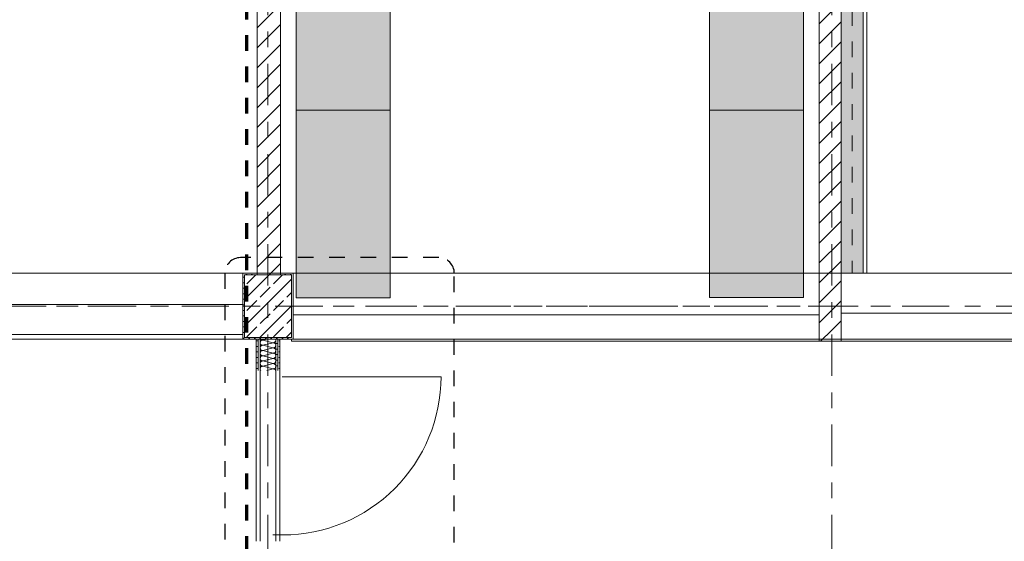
# Model space of a CAD drawing. Header units: metres. Extents: x -3.6 to 84.5, y -11 to 16.8.
# Tile 22 of 34: x 31.3 to 37.6, y 6.8 to 10.1. Entities that reach past the tile are written whole.
import ezdxf

# ---------------------------------------------------------------- set-up
doc = ezdxf.new("R2010")
doc.units = ezdxf.units.M
doc.header["$MEASUREMENT"] = 0
for name, pattern in [('Achse', [0.2, 0.1, -0.05, 0, -0.05]), ('Punktlinie eng', [0.0375, 0.0125, -0.025]), ('Strichlinie doppelt', [0.546806, 0.264583, -0.105833, 0.070556, -0.105833]), ('Strichlinie eng', [0.115, 0.075, -0.04]), ('Wipeout_Contour', [1, 0, -1])]:
    doc.linetypes.add(name, pattern=pattern)
for name, color, linetype in [('208 - Marker.Detail', 7, 'Continuous'), ('301 - Elemente.Linie', 7, 'Continuous'), ('451 - Universal.Achsen Raster', 7, 'Continuous'), ('605 - Struktur.Wand Innen', 7, 'Continuous'), ('607 - Struktur.Stütze', 7, 'Continuous'), ('608 - Struktur.Träger', 7, 'Continuous'), ('612 - Struktur.Stahlbau', 7, 'Continuous'), ('701 - Einrichtung.Möbel', 7, 'Continuous'), ('Neubau_605 - Struktur.Wand Innen', 7, 'Continuous'), ('Neubau_606 - Struktur.Wand Innen Ausbau', 7, 'Continuous'), ('Neubau_612 - Struktur.Stahlbau', 7, 'Continuous'), ('Neubau_653 - Abdeckung.TB Verkofferung', 7, 'Continuous')]:
    doc.layers.add(name, color=color, linetype=linetype)
pattern_1 = [(45, (0, 0), (-0.0636396, 0.0636396), [])]
pattern_2 = [(45, (0, 0), (-0.01767767, 0.01767767), [0, -0.025])]

# ---------------------------------------------------------------- blocks, each defined once
blk = doc.blocks.new('*X2')
at = {"layer": 'Neubau_606 - Struktur.Wand Innen Ausbau', "color": 7, "linetype": 'Continuous', "lineweight": 5}
for p, q in [((32.8803, 8.0699), (32.88, 8.0667)), ((32.88, 8.0667), (32.8803, 8.0634)), ((32.8813, 8.073), (32.8803, 8.0699)), ((32.8803, 8.0634), (32.8813, 8.0603)), ((32.8828, 8.0759), (32.8813, 8.073)), ((32.8813, 8.0603), (32.8828, 8.0574)), ((32.8849, 8.0785), (32.8828, 8.0759)), ((32.8828, 8.0574), (32.8849, 8.0549)), ((32.8834, 8.09), (32.8849, 8.0882)), ((32.8849, 8.0882), (32.8874, 8.0861)), ((32.8874, 8.0805), (32.8849, 8.0785)), ((32.8849, 8.0549), (32.8874, 8.0528)), ((32.8874, 8.0861), (32.8903, 8.0846)), ((32.8903, 8.0821), (32.8874, 8.0805)), ((32.8874, 8.0528), (32.8903, 8.0513)), ((32.8903, 8.0487), (32.8874, 8.0472)), ((32.8903, 8.0846), (32.8934, 8.0837)), ((32.8934, 8.083), (32.8903, 8.0821)), ((32.8903, 8.0513), (32.8934, 8.0503)), ((32.8934, 8.0497), (32.8903, 8.0487)), ((32.8934, 8.0837), (32.8967, 8.0833)), ((32.8967, 8.0833), (32.8934, 8.083)), ((32.8934, 8.0503), (32.8967, 8.05)), ((32.8967, 8.05), (32.8934, 8.0497)), ((32.9233, 8.09), (32.8967, 8.0833)), ((32.9633, 8.0667), (32.8967, 8.0833)), ((32.9633, 8.0667), (32.8967, 8.05)), ((32.9633, 8.0333), (32.8967, 8.05)), ((32.9633, 8.0667), (32.9666, 8.067)), ((32.9666, 8.0663), (32.9633, 8.0667)), ((32.9666, 8.067), (32.9697, 8.0679)), ((32.9697, 8.0654), (32.9666, 8.0663)), ((32.9697, 8.0679), (32.9726, 8.0695)), ((32.9726, 8.0639), (32.9697, 8.0654)), ((32.9726, 8.0695), (32.9751, 8.0715)), ((32.9751, 8.0618), (32.9726, 8.0639)), ((32.9751, 8.0715), (32.9772, 8.0741)), ((32.9772, 8.0593), (32.9751, 8.0618)), ((32.9772, 8.0741), (32.9787, 8.077)), ((32.9787, 8.0564), (32.9772, 8.0593)), ((32.9787, 8.0897), (32.9786, 8.09)), ((32.9797, 8.0866), (32.9787, 8.0897)), ((32.9787, 8.077), (32.9797, 8.0801)), ((32.9797, 8.0533), (32.9787, 8.0564)), ((32.98, 8.0833), (32.9797, 8.0866)), ((32.9797, 8.0801), (32.98, 8.0833)), ((32.98, 8.05), (32.9797, 8.0533)), ((32.9797, 8.0467), (32.98, 8.05)), ((32.8803, 8.0366), (32.88, 8.0333)), ((32.88, 8.0333), (32.8803, 8.0301)), ((32.8803, 8.0033), (32.88, 8)), ((32.88, 8), (32.8803, 7.9967)), ((32.8813, 8.0397), (32.8803, 8.0366)), ((32.8803, 8.0301), (32.8813, 8.027)), ((32.8813, 8.0064), (32.8803, 8.0033)), ((32.8803, 7.9967), (32.8813, 7.9936)), ((32.8828, 8.0426), (32.8813, 8.0397)), ((32.8813, 8.027), (32.8828, 8.0241)), ((32.8828, 8.0093), (32.8813, 8.0064)), ((32.8813, 7.9936), (32.8828, 7.9907)), ((32.8849, 8.0451), (32.8828, 8.0426)), ((32.8828, 8.0241), (32.8849, 8.0215)), ((32.8849, 8.0118), (32.8828, 8.0093)), ((32.8828, 7.9907), (32.8849, 7.9882)), ((32.8874, 8.0472), (32.8849, 8.0451)), ((32.8849, 8.0215), (32.8874, 8.0195)), ((32.8874, 8.0139), (32.8849, 8.0118)), ((32.8849, 7.9882), (32.8874, 7.9861)), ((32.8874, 8.0195), (32.8903, 8.0179)), ((32.8903, 8.0154), (32.8874, 8.0139)), ((32.8874, 7.9861), (32.8903, 7.9846)), ((32.8903, 8.0179), (32.8934, 8.017)), ((32.8934, 8.0163), (32.8903, 8.0154)), ((32.8934, 8.017), (32.8967, 8.0167)), ((32.8967, 8.0167), (32.8934, 8.0163)), ((32.9633, 8.0333), (32.8967, 8.0167)), ((32.9633, 8), (32.8967, 8.0167)), ((32.9633, 8), (32.8967, 7.9833)), ((32.9633, 8.0333), (32.9666, 8.0337)), ((32.9666, 8.033), (32.9633, 8.0333)), ((32.9633, 8), (32.9666, 8.0003)), ((32.9666, 7.9997), (32.9633, 8)), ((32.9666, 8.0337), (32.9697, 8.0346)), ((32.9697, 8.0321), (32.9666, 8.033)), ((32.9666, 8.0003), (32.9697, 8.0013)), ((32.9697, 7.9987), (32.9666, 7.9997)), ((32.9697, 8.0346), (32.9726, 8.0361)), ((32.9726, 8.0305), (32.9697, 8.0321)), ((32.9697, 8.0013), (32.9726, 8.0028)), ((32.9726, 7.9972), (32.9697, 7.9987)), ((32.9726, 8.0361), (32.9751, 8.0382)), ((32.9751, 8.0285), (32.9726, 8.0305)), ((32.9726, 8.0028), (32.9751, 8.0049)), ((32.9751, 7.9951), (32.9726, 7.9972)), ((32.9751, 8.0382), (32.9772, 8.0407)), ((32.9772, 8.0259), (32.9751, 8.0285)), ((32.9751, 8.0049), (32.9772, 8.0074)), ((32.9772, 7.9926), (32.9751, 7.9951)), ((32.9772, 8.0407), (32.9787, 8.0436)), ((32.9787, 8.023), (32.9772, 8.0259)), ((32.9772, 8.0074), (32.9787, 8.0103)), ((32.9787, 7.9897), (32.9772, 7.9926)), ((32.9787, 8.0436), (32.9797, 8.0467)), ((32.9797, 8.0199), (32.9787, 8.023)), ((32.9787, 8.0103), (32.9797, 8.0134)), ((32.9797, 7.9866), (32.9787, 7.9897)), ((32.98, 8.0167), (32.9797, 8.0199)), ((32.9797, 8.0134), (32.98, 8.0167)), ((32.98, 7.9833), (32.9797, 7.9866)), ((32.8803, 7.9699), (32.88, 7.9667)), ((32.88, 7.9667), (32.8803, 7.9634)), ((32.8803, 7.9366), (32.88, 7.9333)), ((32.88, 7.9333), (32.8803, 7.9301)), ((32.8813, 7.973), (32.8803, 7.9699)), ((32.8803, 7.9634), (32.8813, 7.9603)), ((32.8813, 7.9397), (32.8803, 7.9366)), ((32.8803, 7.9301), (32.8813, 7.927)), ((32.8828, 7.9759), (32.8813, 7.973)), ((32.8813, 7.9603), (32.8828, 7.9574)), ((32.8828, 7.9426), (32.8813, 7.9397)), ((32.8813, 7.927), (32.8828, 7.9241)), ((32.8849, 7.9785), (32.8828, 7.9759)), ((32.8828, 7.9574), (32.8849, 7.9549)), ((32.8849, 7.9451), (32.8828, 7.9426)), ((32.8828, 7.9241), (32.8849, 7.9215)), ((32.8874, 7.9805), (32.8849, 7.9785)), ((32.8849, 7.9549), (32.8874, 7.9528)), ((32.8874, 7.9472), (32.8849, 7.9451)), ((32.8903, 7.9821), (32.8874, 7.9805)), ((32.8874, 7.9528), (32.8903, 7.9513)), ((32.8903, 7.9487), (32.8874, 7.9472)), ((32.8903, 7.9846), (32.8934, 7.9837)), ((32.8934, 7.983), (32.8903, 7.9821)), ((32.8903, 7.9513), (32.8934, 7.9503)), ((32.8934, 7.9497), (32.8903, 7.9487)), ((32.8934, 7.9837), (32.8967, 7.9833)), ((32.8967, 7.9833), (32.8934, 7.983)), ((32.8934, 7.9503), (32.8967, 7.95)), ((32.8967, 7.95), (32.8934, 7.9497)), ((32.9633, 7.9667), (32.8967, 7.9833)), ((32.9633, 7.9667), (32.8967, 7.95)), ((32.9633, 7.9333), (32.8967, 7.95)), ((32.9633, 7.9333), (32.8967, 7.9167)), ((32.9633, 7.9667), (32.9666, 7.967)), ((32.9666, 7.9663), (32.9633, 7.9667)), ((32.9633, 7.9333), (32.9666, 7.9337)), ((32.9666, 7.933), (32.9633, 7.9333)), ((32.9666, 7.967), (32.9697, 7.9679)), ((32.9697, 7.9654), (32.9666, 7.9663)), ((32.9666, 7.9337), (32.9697, 7.9346)), ((32.9697, 7.9321), (32.9666, 7.933)), ((32.9697, 7.9679), (32.9726, 7.9695)), ((32.9726, 7.9639), (32.9697, 7.9654)), ((32.9697, 7.9346), (32.9726, 7.9361)), ((32.9726, 7.9305), (32.9697, 7.9321)), ((32.9726, 7.9695), (32.9751, 7.9715)), ((32.9751, 7.9618), (32.9726, 7.9639)), ((32.9726, 7.9361), (32.9751, 7.9382)), ((32.9751, 7.9285), (32.9726, 7.9305)), ((32.9751, 7.9715), (32.9772, 7.9741)), ((32.9772, 7.9593), (32.9751, 7.9618)), ((32.9751, 7.9382), (32.9772, 7.9407)), ((32.9772, 7.9259), (32.9751, 7.9285)), ((32.9772, 7.9741), (32.9787, 7.977)), ((32.9787, 7.9564), (32.9772, 7.9593)), ((32.9772, 7.9407), (32.9787, 7.9436)), ((32.9787, 7.923), (32.9772, 7.9259)), ((32.9787, 7.977), (32.9797, 7.9801)), ((32.9797, 7.9533), (32.9787, 7.9564)), ((32.9787, 7.9436), (32.9797, 7.9467)), ((32.9797, 7.9199), (32.9787, 7.923)), ((32.9797, 7.9801), (32.98, 7.9833)), ((32.98, 7.95), (32.9797, 7.9533)), ((32.9797, 7.9467), (32.98, 7.95)), ((32.8803, 7.9033), (32.88, 7.9)), ((32.88, 7.9), (32.8803, 7.8967)), ((32.8813, 7.9064), (32.8803, 7.9033)), ((32.8803, 7.8967), (32.8813, 7.8936)), ((32.8828, 7.9093), (32.8813, 7.9064)), ((32.8813, 7.8936), (32.8828, 7.8907)), ((32.8849, 7.9118), (32.8828, 7.9093)), ((32.8828, 7.8907), (32.8834, 7.89)), ((32.8849, 7.9215), (32.8874, 7.9195)), ((32.8874, 7.9139), (32.8849, 7.9118)), ((32.8874, 7.9195), (32.8903, 7.9179)), ((32.8903, 7.9154), (32.8874, 7.9139)), ((32.8903, 7.9179), (32.8934, 7.917)), ((32.8934, 7.9163), (32.8903, 7.9154)), ((32.8934, 7.917), (32.8967, 7.9167)), ((32.8967, 7.9167), (32.8934, 7.9163)), ((32.9633, 7.9), (32.8967, 7.9167)), ((32.9633, 7.9), (32.9233, 7.89)), ((32.9633, 7.9), (32.9666, 7.9003)), ((32.9666, 7.8997), (32.9633, 7.9)), ((32.9666, 7.9003), (32.9697, 7.9013)), ((32.9697, 7.8987), (32.9666, 7.8997)), ((32.9697, 7.9013), (32.9726, 7.9028)), ((32.9726, 7.8972), (32.9697, 7.8987)), ((32.9726, 7.9028), (32.9751, 7.9049)), ((32.9751, 7.8951), (32.9726, 7.8972)), ((32.9751, 7.9049), (32.9772, 7.9074)), ((32.9772, 7.8926), (32.9751, 7.8951)), ((32.9772, 7.9074), (32.9787, 7.9103)), ((32.9786, 7.89), (32.9772, 7.8926)), ((32.9787, 7.9103), (32.9797, 7.9134)), ((32.98, 7.9167), (32.9797, 7.9199)), ((32.9797, 7.9134), (32.98, 7.9167))]:
    blk.add_line(p, q, dxfattribs=at)

msp = doc.modelspace()

# ---------------------------------------------------------------- hatches: boundary and pattern name
at = {"layer": '701 - Einrichtung.Möbel', "linetype": 'Continuous', "lineweight": 0, "true_color": 0x3a3a3a}
for points in [[(33.71, 10.7496), (33.11, 10.7496), (33.11, 8.354), (33.71, 8.354)], [(35.75, 10.75), (35.75, 8.3544), (36.35, 8.3544), (36.35, 10.75)]]:
    msp.add_hatch(color=250, dxfattribs=at).paths.add_polyline_path(points)
at = {"layer": 'Neubau_606 - Struktur.Wand Innen Ausbau', "linetype": 'Continuous', "lineweight": 0, "true_color": 0x000000}
h = msp.add_hatch(dxfattribs=at)
h.set_pattern_fill('Gips_0001', color=18, style=0, pattern_type=2)
h.set_pattern_definition(pattern_2)
h.paths.add_polyline_path([(32.855, 7.89), (32.8675, 7.89), (32.8675, 8.09), (32.855, 8.09)])
h = msp.add_hatch(dxfattribs=at)
h.set_pattern_fill('Gips_0001', color=18, style=0, pattern_type=2)
h.set_pattern_definition(pattern_2)
h.paths.add_polyline_path([(32.8675, 7.89), (32.88, 7.89), (32.88, 8.09), (32.8675, 8.09)])
h = msp.add_hatch(dxfattribs=at)
h.set_pattern_fill('Gips_0001', color=18, style=0, pattern_type=2)
h.set_pattern_definition(pattern_2)
h.paths.add_polyline_path([(32.98, 7.89), (32.9925, 7.89), (32.9925, 8.09), (32.98, 8.09)])
h = msp.add_hatch(dxfattribs=at)
h.set_pattern_fill('Gips_0001', color=18, style=0, pattern_type=2)
h.set_pattern_definition(pattern_2)
h.paths.add_polyline_path([(32.9925, 7.89), (33.005, 7.89), (33.005, 8.09), (32.9925, 8.09)])

# ---------------------------------------------------------------- linework, layer by layer
at = {"layer": '208 - Marker.Detail', "color": 30, "linetype": 'Punktlinie eng', "lineweight": 25, "true_color": 0xff6e00}
msp.add_line((32.655, 8.51), (32.655, 5.19), dxfattribs=at)
for centre, start, end in [((32.755, 8.51), 90, 180), ((34.02, 8.51), 0, 90)]:
    msp.add_arc(centre, 0.1, start, end, dxfattribs=at)
at = {"layer": '301 - Elemente.Linie', "color": 160, "linetype": 'Strichlinie eng', "lineweight": 70, "true_color": 0x3232ff, "flags": 128}
msp.add_lwpolyline([(15.0261, 14.065), (32.7919, 14.065), (32.7919, -0.365), (15.0261, -0.365)], close=True, dxfattribs=at)
at = {"layer": '701 - Einrichtung.Möbel', "color": 7, "linetype": 'Continuous', "lineweight": 5, "true_color": 0xebebeb}
for p, q in [((33.71, 9.5518), (33.11, 9.5518)), ((35.75, 9.5522), (36.35, 9.5522))]:
    msp.add_line(p, q, dxfattribs=at)
at = {"layer": '701 - Einrichtung.Möbel', "color": 7, "linetype": 'Continuous', "lineweight": 5, "true_color": 0xebebeb, "flags": 128}
for points in [[(33.71, 10.7496), (33.71, 8.354), (33.11, 8.354), (33.11, 10.7496)], [(35.75, 10.75), (35.75, 8.3544), (36.35, 8.3544), (36.35, 10.75)]]:
    msp.add_lwpolyline(points, close=True, dxfattribs=at)
at = {"layer": 'Neubau_605 - Struktur.Wand Innen', "color": 1, "linetype": 'Continuous', "lineweight": 13, "flags": 128}
for points in [[(32.77, 8.31), (30.765, 8.31)], [(30.765, 8.12), (32.77, 8.12)]]:
    msp.add_lwpolyline(points, dxfattribs=at)
at = {"layer": 'Neubau_606 - Struktur.Wand Innen Ausbau', "color": 1, "linetype": 'Continuous', "lineweight": 9}
for p, q in [((32.8675, 7.89), (32.8675, 8.09)), ((32.9925, 7.89), (32.9925, 8.09))]:
    msp.add_line(p, q, dxfattribs=at)
at = {"layer": 'Neubau_606 - Struktur.Wand Innen Ausbau', "color": 1, "linetype": 'Continuous', "lineweight": 13}
for p, q in [((32.88, 7.89), (32.88, 8.09)), ((32.98, 7.89), (32.98, 8.09)), ((32.855, 7.89), (32.855, 6.798)), ((32.855, 7.89), (32.855, 6.798)), ((32.88, 7.89), (32.88, 6.798)), ((32.98, 7.89), (32.98, 6.798)), ((33.005, 6.798), (33.005, 7.89)), ((33.005, 7.89), (33.005, 6.798))]:
    msp.add_line(p, q, dxfattribs=at)
at = {"layer": 'Neubau_606 - Struktur.Wand Innen Ausbau', "color": 1, "linetype": 'Continuous', "lineweight": 13, "flags": 128}
for points in [[(32.855, 8.09), (32.855, 7.89)], [(33.005, 7.89), (33.005, 8.09)]]:
    msp.add_lwpolyline(points, dxfattribs=at)
at = {"layer": 'Neubau_612 - Struktur.Stahlbau', "color": 1, "linetype": 'Achse', "lineweight": 9}
msp.add_line((36.66, 12.99), (36.66, 8.51), dxfattribs=at)
at = {"layer": 'Neubau_612 - Struktur.Stahlbau', "color": 1, "linetype": 'Continuous', "lineweight": 13}
msp.add_line((36.73, 12.99), (36.73, 8.51), dxfattribs=at)
at = {"layer": 'Neubau_653 - Abdeckung.TB Verkofferung', "color": 1, "linetype": 'Continuous', "lineweight": 9}
for p, q in [((36.59, 8.51), (36.59, 12.99)), ((36.755, 8.51), (36.755, 12.99)), ((36.755, 8.51), (36.59, 8.51))]:
    msp.add_line(p, q, dxfattribs=at)
at = {"layer": 'Neubau_653 - Abdeckung.TB Verkofferung', "color": 1, "linetype": 'Continuous', "lineweight": 5, "flags": 128}
msp.add_lwpolyline([(32.96, 6.839), (33.025, 6.839, 0.414234), (34.035, 7.849), (33.02, 7.849)], format="xyb", dxfattribs=at)

# ---------------------------------------------------------------- block references
at = {"layer": 'Neubau_606 - Struktur.Wand Innen Ausbau', "color": 1, "lineweight": 13}
msp.add_blockref('*X2', (0, 0), dxfattribs=at)

# ---------------------------------------------------------------- wipeouts: each hides what was drawn before it
at = {"color": 254, "linetype": 'Wipeout_Contour', "lineweight": 0, "ltscale": 138.819045}
msp.add_wipeout([(33.01, 8.5), (33.01, 13), (32.86, 13), (32.86, 8.5)], dxfattribs=at).dxf.layer = '605 - Struktur.Wand Innen'
at = {"color": 254, "linetype": 'Wipeout_Contour', "lineweight": 0, "ltscale": 211.746295}
msp.add_wipeout([(33.08, 8.0755), (36.45, 8.0755), (36.45, 8.2455), (33.09, 8.2455), (33.09, 8.09), (33.08, 8.09)], dxfattribs=at).dxf.layer = '605 - Struktur.Wand Innen'
at = {"color": 254, "linetype": 'Wipeout_Contour', "lineweight": 0, "ltscale": 152.973179}
msp.add_wipeout([(38.13, 8.2555), (36.59, 8.2555), (36.59, 8.0755), (38.13, 8.0755)], dxfattribs=at).dxf.layer = '605 - Struktur.Wand Innen'

# ---------------------------------------------------------------- next in the draw order: hatches: boundary and pattern name
at = {"layer": '605 - Struktur.Wand Innen', "linetype": 'Continuous', "lineweight": 0, "true_color": 0x000000}
h = msp.add_hatch(dxfattribs=at)
h.set_pattern_fill('MW_Ziegel_0001', color=18, style=0, pattern_type=2)
h.set_pattern_definition(pattern_1)
h.paths.add_polyline_path([(33.01, 8.5), (33.01, 13), (32.86, 13), (32.86, 8.5)])
at = {"layer": '607 - Struktur.Stütze', "linetype": 'Continuous', "lineweight": 0, "true_color": 0x000000}
h = msp.add_hatch(dxfattribs=at)
h.set_pattern_fill('Gips_0001', color=18, style=0, pattern_type=2)
h.set_pattern_definition(pattern_2)
h.paths.add_polyline_path([(32.77, 8.51), (32.77, 8.09), (33.09, 8.09), (33.09, 8.51), (33.01, 8.51), (33.01, 8.5), (33.08, 8.5), (33.08, 8.1), (32.78, 8.1), (32.78, 8.5), (32.86, 8.5), (32.86, 8.51)])
h = msp.add_hatch(dxfattribs=at)
h.set_pattern_fill('Beton__Stahlbeton_0001', color=18, style=0, pattern_type=2)
h.set_pattern_definition([(45, (0, 0), (-0.0848528, 0.0848528), []), (45, (-0.04243, 0.04243), (-0.0848528, 0.0848528), [0.09, -0.03])])
h.paths.add_polyline_path([(32.78, 8.1), (33.08, 8.1), (33.08, 8.5), (32.78, 8.5)])

# ---------------------------------------------------------------- next in the draw order: linework, layer by layer
at = {"layer": '208 - Marker.Detail', "color": 30, "linetype": 'Punktlinie eng', "lineweight": 25, "true_color": 0xff6e00}
for p, q in [((34.02, 8.61), (32.755, 8.61)), ((34.12, 5.19), (34.12, 8.51))]:
    msp.add_line(p, q, dxfattribs=at)
at = {"layer": '451 - Universal.Achsen Raster', "color": 160, "linetype": 'Strichlinie doppelt', "lineweight": 9, "true_color": 0x3232ff}
msp.add_line((32.93, -10.585), (32.93, 16.355), dxfattribs=at)
at = {"layer": '605 - Struktur.Wand Innen', "color": 7, "linetype": 'Continuous', "lineweight": 18}
msp.add_line((36.45, 8.0755), (36.45, 8.2455), dxfattribs=at)
at = {"layer": '605 - Struktur.Wand Innen', "color": 7, "linetype": 'Continuous', "lineweight": 18, "flags": 128}
for points in [[(32.86, 13), (32.86, 8.5)], [(33.01, 8.5), (33.01, 13)]]:
    msp.add_lwpolyline(points, dxfattribs=at)
at = {"layer": '605 - Struktur.Wand Innen', "color": 7, "linetype": 'Continuous', "lineweight": 13, "flags": 128}
for points in [[(36.45, 8.2455), (33.09, 8.2455)], [(38.13, 8.2555), (36.59, 8.2555)], [(36.59, 8.2555), (36.59, 8.0755)], [(33.08, 8.09), (33.08, 8.0755)], [(33.08, 8.0755), (36.45, 8.0755)], [(36.59, 8.0755), (38.13, 8.0755)]]:
    msp.add_lwpolyline(points, dxfattribs=at)
at = {"layer": '607 - Struktur.Stütze', "color": 7, "linetype": 'Continuous', "lineweight": 5, "flags": 128}
msp.add_lwpolyline([(32.86, 8.51), (32.77, 8.51), (32.77, 8.09), (33.09, 8.09), (33.09, 8.51), (33.01, 8.51)], dxfattribs=at)
at = {"layer": '607 - Struktur.Stütze', "color": 7, "linetype": 'Continuous', "lineweight": 13, "flags": 128}
msp.add_lwpolyline([(32.78, 8.1), (33.08, 8.1), (33.08, 8.5), (32.78, 8.5)], close=True, dxfattribs=at)

# ---------------------------------------------------------------- next in the draw order: wipeouts: each hides what was drawn before it
at = {"color": 254, "linetype": 'Wipeout_Contour', "lineweight": 0, "ltscale": 112.561004}
msp.add_wipeout([(36.45, 8.2455), (36.45, 8.0755), (36.59, 8.0755)], dxfattribs=at).dxf.layer = '605 - Struktur.Wand Innen'

# ---------------------------------------------------------------- next in the draw order: hatches: boundary and pattern name
at = {"layer": '605 - Struktur.Wand Innen', "linetype": 'Continuous', "lineweight": 0, "true_color": 0x000000}
h = msp.add_hatch(dxfattribs=at)
h.set_pattern_fill('MW_Ziegel_0001', color=18, style=0, pattern_type=2)
h.set_pattern_definition(pattern_1)
h.paths.add_polyline_path([(36.45, 8.2455), (36.45, 8.0755), (36.59, 8.0755)])

# ---------------------------------------------------------------- next in the draw order: wipeouts: each hides what was drawn before it
at = {"color": 254, "linetype": 'Wipeout_Contour', "lineweight": 0, "ltscale": 152.358345}
msp.add_wipeout([(36.59, 8.0755), (36.59, 13), (36.45, 13), (36.45, 8.2455)], dxfattribs=at).dxf.layer = '605 - Struktur.Wand Innen'

# ---------------------------------------------------------------- next in the draw order: hatches: boundary and pattern name
at = {"layer": '605 - Struktur.Wand Innen', "linetype": 'Continuous', "lineweight": 0, "true_color": 0x000000}
h = msp.add_hatch(dxfattribs=at)
h.set_pattern_fill('MW_Ziegel_0001', color=18, style=0, pattern_type=2)
h.set_pattern_definition(pattern_1)
h.paths.add_polyline_path([(36.59, 8.0755), (36.59, 13), (36.45, 13), (36.45, 8.2455)])
at = {"layer": '612 - Struktur.Stahlbau', "linetype": 'Continuous', "lineweight": 0, "true_color": 0x30307f}
msp.add_hatch(color=177, dxfattribs=at).paths.add_polyline_path([(36.59, 12.99), (36.73, 12.99), (36.73, 8.51), (36.59, 8.51)])

# ---------------------------------------------------------------- next in the draw order: linework, layer by layer
at = {"layer": '451 - Universal.Achsen Raster', "color": 160, "linetype": 'Strichlinie doppelt', "lineweight": 9, "true_color": 0x3232ff}
for p, q in [((36.53, -10.585), (36.53, 16.355)), ((64.935, 8.3), (-3.175, 8.3))]:
    msp.add_line(p, q, dxfattribs=at)
at = {"layer": '605 - Struktur.Wand Innen', "color": 7, "linetype": 'Continuous', "lineweight": 18}
msp.add_line((36.45, 8.0755), (36.45, 8.2455), dxfattribs=at)
at = {"layer": '605 - Struktur.Wand Innen', "color": 7, "linetype": 'Continuous', "lineweight": 18, "flags": 128}
for points in [[(36.45, 13), (36.45, 8.2455)], [(36.59, 8.0755), (36.59, 13)], [(36.59, 8.0755), (36.45, 8.0755)]]:
    msp.add_lwpolyline(points, dxfattribs=at)
at = {"layer": '608 - Struktur.Träger', "color": 7, "linetype": 'Continuous', "lineweight": 13}
for p, q in [((0.38, 8.51), (61.88, 8.51)), ((0.38, 8.09), (61.88, 8.09))]:
    msp.add_line(p, q, dxfattribs=at)
at = {"layer": '608 - Struktur.Träger', "color": 7, "linetype": 'Achse', "lineweight": 9}
msp.add_line((0.38, 8.3), (61.88, 8.3), dxfattribs=at)
at = {"layer": 'Neubau_612 - Struktur.Stahlbau', "color": 1, "linetype": 'Continuous', "lineweight": 13}
for p, q in [((36.59, 12.99), (36.59, 8.51)), ((36.59, 8.51), (36.73, 8.51))]:
    msp.add_line(p, q, dxfattribs=at)

doc.saveas('drawing.dxf')
